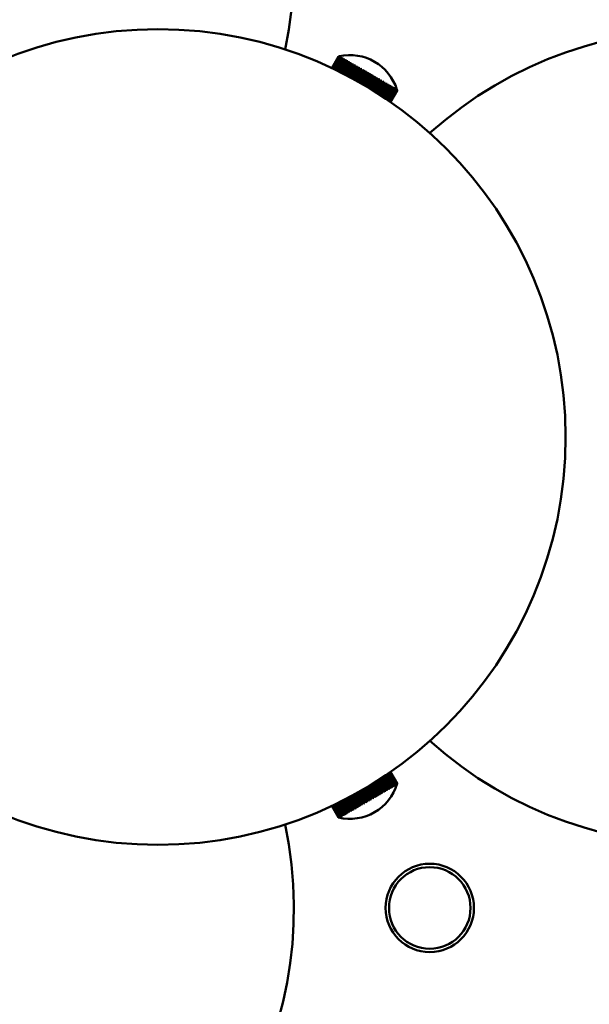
# Model space of a CAD drawing. Header units: millimetres. Extents: x 849 to 4035, y 828 to 3843.
# Tile 73 of 121: x 2258 to 2342, y 3444 to 3589. Entities that reach past the tile are written whole.
import ezdxf

# ---------------------------------------------------------------- set-up
doc = ezdxf.new("R2010")
doc.units = ezdxf.units.MM
doc.header["$LTSCALE"] = 15
doc.layers.add('Widoczne (ISO)', color=7, linetype='Continuous', lineweight=50)

msp = doc.modelspace()

# ---------------------------------------------------------------- linework, layer by layer
at = {"layer": 'Widoczne (ISO)'}
for p, q in [((2305.03, 3583.63), (2304.05, 3581.93)), ((2305.03, 3583.63), (2305.04, 3583.62)), ((2305.14, 3583.65), (2305.14, 3583.65)), ((2305.15, 3583.64), (2305.15, 3583.65)), ((2305.2, 3583.62), (2305.18, 3583.63)), ((2304.06, 3581.92), (2305.04, 3583.62)), ((2305.04, 3583.62), (2304.07, 3581.92)), ((2304.1, 3581.91), (2305.07, 3583.6)), ((2305.09, 3583.59), (2304.11, 3581.9)), ((2304.16, 3581.88), (2305.14, 3583.56)), ((2305.16, 3583.55), (2304.18, 3581.87)), ((2304.25, 3581.83), (2305.22, 3583.51)), ((2305.25, 3583.5), (2304.28, 3581.82)), ((2304.37, 3581.78), (2305.34, 3583.45)), ((2305.37, 3583.43), (2304.41, 3581.76)), ((2304.52, 3581.71), (2305.48, 3583.37)), ((2305.52, 3583.34), (2304.56, 3581.69)), ((2304.69, 3581.62), (2305.64, 3583.27)), ((2305.69, 3583.25), (2304.74, 3581.6)), ((2304.88, 3581.53), (2305.83, 3583.16)), ((2305.88, 3583.14), (2304.93, 3581.5)), ((2305.04, 3583.62), (2305.07, 3583.6)), ((2305.09, 3583.59), (2305.14, 3583.56)), ((2305.1, 3581.42), (2306.03, 3583.05)), ((2305.16, 3583.55), (2305.22, 3583.51)), ((2306.09, 3583.01), (2305.16, 3581.39)), ((2305.26, 3583.58), (2305.24, 3583.59)), ((2305.25, 3583.5), (2305.34, 3583.45)), ((2305.26, 3583.58), (2305.26, 3583.58)), ((2305.36, 3583.52), (2305.33, 3583.54)), ((2305.33, 3581.31), (2306.26, 3582.91)), ((2305.34, 3583.52), (2305.35, 3583.53)), ((2305.37, 3583.43), (2305.48, 3583.37)), ((2306.32, 3582.88), (2305.4, 3581.27)), ((2305.48, 3583.46), (2305.44, 3583.48)), ((2305.45, 3583.45), (2305.46, 3583.47)), ((2305.52, 3583.34), (2305.64, 3583.27)), ((2305.62, 3583.37), (2305.58, 3583.4)), ((2305.58, 3583.36), (2305.59, 3583.39)), ((2305.59, 3581.18), (2306.51, 3582.77)), ((2305.65, 3581.15), (2306.6, 3582.81)), ((2306.57, 3582.73), (2305.66, 3581.14)), ((2305.69, 3583.25), (2305.83, 3583.16)), ((2305.73, 3583.26), (2305.75, 3583.3)), ((2305.78, 3583.28), (2305.74, 3583.3)), ((2305.86, 3581.04), (2306.77, 3582.62)), ((2305.88, 3583.14), (2306.03, 3583.05)), ((2305.91, 3583.15), (2305.93, 3583.19)), ((2305.91, 3581.01), (2306.86, 3582.66)), ((2305.97, 3583.17), (2305.92, 3583.2)), ((2306.84, 3582.58), (2305.93, 3581)), ((2306.09, 3583.01), (2306.26, 3582.91)), ((2306.11, 3583.02), (2306.14, 3583.07)), ((2306.18, 3583.05), (2306.13, 3583.08)), ((2306.15, 3580.89), (2307.05, 3582.46)), ((2306.2, 3580.87), (2307.14, 3582.5)), ((2307.13, 3582.41), (2306.23, 3580.85)), ((2306.32, 3582.88), (2306.36, 3582.94)), ((2306.32, 3582.88), (2306.51, 3582.77)), ((2306.41, 3582.92), (2306.35, 3582.95)), ((2306.45, 3580.73), (2307.35, 3582.29)), ((2306.49, 3580.71), (2307.43, 3582.33)), ((2307.43, 3582.24), (2306.53, 3580.69)), ((2306.57, 3582.73), (2306.77, 3582.62)), ((2306.66, 3582.77), (2306.59, 3582.81)), ((2306.84, 3582.58), (2307.05, 3582.46)), ((2306.92, 3582.62), (2306.85, 3582.66)), ((2307.2, 3582.46), (2307.13, 3582.5)), ((2307.13, 3582.41), (2307.35, 3582.29)), ((2307.5, 3582.29), (2307.42, 3582.33)), ((2307.43, 3582.24), (2307.66, 3582.11)), ((2306.76, 3580.57), (2307.66, 3582.11)), ((2306.8, 3580.55), (2307.73, 3582.16)), ((2307.74, 3582.06), (2306.85, 3580.52)), ((2307.09, 3580.39), (2307.97, 3581.93)), ((2307.12, 3580.38), (2308.04, 3581.98)), ((2308.06, 3581.88), (2307.17, 3580.35)), ((2307.42, 3580.21), (2308.3, 3581.74)), ((2307.44, 3580.2), (2308.36, 3581.79)), ((2308.38, 3581.69), (2307.5, 3580.16)), ((2307.8, 3582.11), (2307.72, 3582.16)), ((2307.74, 3582.06), (2307.97, 3581.93)), ((2307.75, 3580.02), (2308.63, 3581.54)), ((2307.77, 3580.02), (2308.68, 3581.6)), ((2308.72, 3581.5), (2307.84, 3579.98)), ((2308.12, 3581.93), (2308.03, 3581.98)), ((2308.06, 3581.88), (2308.3, 3581.74)), ((2308.09, 3579.83), (2308.97, 3581.35)), ((2308.1, 3579.83), (2309.02, 3581.41)), ((2309.06, 3581.3), (2308.18, 3579.78)), ((2308.44, 3581.75), (2308.35, 3581.79)), ((2308.38, 3581.69), (2308.63, 3581.54)), ((2308.43, 3579.64), (2309.35, 3581.22)), ((2308.43, 3579.64), (2309.31, 3581.15)), ((2309.4, 3581.1), (2308.52, 3579.59)), ((2308.77, 3581.56), (2308.68, 3581.61)), ((2308.72, 3581.5), (2308.97, 3581.35)), ((2308.77, 3579.44), (2309.65, 3580.96)), ((2309.77, 3580.98), (2308.85, 3579.39)), ((2309.74, 3580.91), (2308.86, 3579.39)), ((2309.1, 3581.36), (2309.01, 3581.41)), ((2309.06, 3581.3), (2309.31, 3581.15)), ((2309.11, 3579.24), (2309.99, 3580.76)), ((2310.1, 3580.79), (2309.18, 3579.2)), ((2309.43, 3581.17), (2309.35, 3581.22)), ((2309.4, 3581.1), (2309.65, 3580.96)), ((2309.77, 3580.98), (2309.68, 3581.03)), ((2309.74, 3580.91), (2309.99, 3580.76)), ((2310.1, 3580.79), (2310.01, 3580.84)), ((2310.07, 3580.71), (2309.19, 3579.19)), ((2309.44, 3579.05), (2310.32, 3580.57)), ((2310.42, 3580.6), (2309.5, 3579.01)), ((2310.41, 3580.52), (2309.52, 3578.99)), ((2309.77, 3578.85), (2310.65, 3580.38)), ((2310.74, 3580.41), (2309.82, 3578.81)), ((2310.73, 3580.33), (2309.85, 3578.8)), ((2310.07, 3580.71), (2310.32, 3580.57)), ((2310.08, 3578.65), (2310.97, 3580.2)), ((2311.06, 3580.23), (2310.13, 3578.63)), ((2311.05, 3580.15), (2310.16, 3578.61)), ((2310.43, 3580.6), (2310.34, 3580.65)), ((2310.38, 3578.46), (2311.28, 3580.02)), ((2310.41, 3580.52), (2310.65, 3580.38)), ((2311.36, 3580.06), (2310.42, 3578.44)), ((2311.36, 3579.97), (2310.46, 3578.42)), ((2310.75, 3580.41), (2310.67, 3580.46)), ((2310.68, 3578.28), (2311.58, 3579.84)), ((2311.65, 3579.89), (2310.7, 3578.26)), ((2310.73, 3580.33), (2310.97, 3580.2)), ((2311.65, 3579.8), (2310.75, 3578.23)), ((2310.95, 3578.1), (2311.86, 3579.68)), ((2311.92, 3579.73), (2310.97, 3578.09)), ((2311.06, 3580.23), (2310.98, 3580.28)), ((2311.93, 3579.64), (2311.02, 3578.06)), ((2311.05, 3580.15), (2311.28, 3580.02)), ((2312.18, 3579.58), (2311.22, 3577.93)), ((2311.22, 3577.93), (2312.13, 3579.52)), ((2312.2, 3579.49), (2311.28, 3577.89)), ((2311.36, 3580.06), (2311.29, 3580.1)), ((2311.36, 3579.97), (2311.58, 3579.84)), ((2312.42, 3579.44), (2311.46, 3577.77)), ((2311.46, 3577.77), (2312.39, 3579.38)), ((2312.45, 3579.34), (2311.52, 3577.74)), ((2311.65, 3579.89), (2311.58, 3579.93)), ((2311.65, 3579.8), (2311.86, 3579.68)), ((2311.93, 3579.73), (2311.86, 3579.77)), ((2311.93, 3579.64), (2312.13, 3579.52)), ((2312.19, 3579.58), (2312.13, 3579.62)), ((2312.2, 3579.49), (2312.39, 3579.38)), ((2312.43, 3579.44), (2312.37, 3579.47)), ((2312.45, 3579.34), (2312.62, 3579.24)), ((2312.66, 3579.31), (2312.6, 3579.34)), ((2312.65, 3579.32), (2312.62, 3579.26)), ((2311.68, 3577.63), (2312.62, 3579.24)), ((2312.67, 3579.21), (2311.74, 3577.59)), ((2311.89, 3577.49), (2312.83, 3579.12)), ((2312.88, 3579.09), (2311.94, 3577.46)), ((2312.07, 3577.36), (2313.02, 3579.01)), ((2313.07, 3578.98), (2312.12, 3577.33)), ((2312.24, 3577.25), (2313.19, 3578.91)), ((2313.23, 3578.89), (2312.27, 3577.23)), ((2312.38, 3577.16), (2313.34, 3578.83)), ((2313.37, 3578.81), (2312.41, 3577.14)), ((2312.49, 3577.08), (2313.46, 3578.76)), ((2313.49, 3578.74), (2312.52, 3577.06)), ((2312.58, 3577.02), (2313.56, 3578.7)), ((2313.58, 3578.69), (2312.6, 3577)), ((2312.65, 3576.97), (2313.63, 3578.66)), ((2313.64, 3578.65), (2312.66, 3576.96)), ((2312.67, 3579.21), (2312.83, 3579.12)), ((2312.69, 3576.94), (2313.67, 3578.64)), ((2313.68, 3578.63), (2312.7, 3576.94)), ((2313.69, 3578.63), (2312.71, 3576.93)), ((2312.71, 3576.93), (2313.69, 3578.63)), ((2312.86, 3579.19), (2312.81, 3579.22)), ((2312.85, 3579.2), (2312.83, 3579.15)), ((2312.88, 3579.09), (2313.02, 3579.01)), ((2313.05, 3579.08), (2313, 3579.11)), ((2313.03, 3579.09), (2313.01, 3579.06)), ((2313.07, 3578.98), (2313.19, 3578.91)), ((2313.21, 3578.99), (2313.17, 3579.01)), ((2313.19, 3579), (2313.18, 3578.97)), ((2313.23, 3578.89), (2313.34, 3578.83)), ((2313.35, 3578.91), (2313.31, 3578.93)), ((2313.33, 3578.92), (2313.32, 3578.9)), ((2313.37, 3578.81), (2313.46, 3578.76)), ((2313.46, 3578.85), (2313.43, 3578.86)), ((2313.44, 3578.86), (2313.44, 3578.84)), ((2313.49, 3578.74), (2313.56, 3578.7)), ((2313.55, 3578.8), (2313.53, 3578.81)), ((2313.53, 3578.81), (2313.53, 3578.8)), ((2313.58, 3578.69), (2313.63, 3578.66)), ((2313.61, 3578.76), (2313.59, 3578.77)), ((2313.64, 3578.74), (2313.64, 3578.74)), ((2313.64, 3578.65), (2313.67, 3578.64)), ((2313.66, 3578.73), (2313.65, 3578.73)), ((2313.68, 3578.63), (2313.69, 3578.63)), ((2313.08, 3476.32), (2312.12, 3477.97)), ((2312.17, 3478), (2313.12, 3476.34)), ((2313.24, 3476.41), (2312.28, 3478.07)), ((2312.32, 3478.1), (2313.28, 3476.43)), ((2313.38, 3476.49), (2312.41, 3478.16)), ((2312.44, 3478.18), (2313.41, 3476.51)), ((2313.49, 3476.56), (2312.52, 3478.24)), ((2312.54, 3478.25), (2313.52, 3476.57)), ((2313.58, 3476.61), (2312.61, 3478.3)), ((2312.62, 3478.31), (2313.6, 3476.62)), ((2313.64, 3476.65), (2312.66, 3478.34)), ((2312.68, 3478.35), (2313.65, 3476.65)), ((2312.7, 3478.37), (2313.68, 3476.67)), ((2313.68, 3476.67), (2312.7, 3478.36)), ((2313.69, 3476.67), (2312.71, 3478.37)), ((2310.74, 3474.97), (2309.86, 3476.51)), ((2309.91, 3476.54), (2310.83, 3474.94)), ((2309.94, 3476.56), (2310.82, 3475.02)), ((2311.06, 3475.16), (2310.17, 3476.7)), ((2310.21, 3476.73), (2311.14, 3475.11)), ((2310.25, 3476.75), (2311.14, 3475.2)), ((2311.37, 3475.33), (2310.47, 3476.89)), ((2310.5, 3476.91), (2311.44, 3475.29)), ((2310.54, 3476.93), (2311.44, 3475.38)), ((2311.66, 3475.5), (2310.76, 3477.07)), ((2310.78, 3477.09), (2311.73, 3475.45)), ((2310.83, 3477.11), (2311.74, 3475.54)), ((2311.94, 3475.66), (2311.03, 3477.24)), ((2311.05, 3477.25), (2312, 3475.61)), ((2311.1, 3477.29), (2312.01, 3475.7)), ((2311.29, 3477.42), (2312.25, 3475.75)), ((2312.21, 3475.82), (2311.29, 3477.41)), ((2311.35, 3477.45), (2312.27, 3475.85)), ((2312.45, 3475.96), (2311.53, 3477.57)), ((2311.58, 3477.61), (2312.51, 3475.99)), ((2312.68, 3476.09), (2311.75, 3477.71)), ((2311.8, 3477.75), (2312.74, 3476.12)), ((2312.89, 3476.21), (2311.95, 3477.85)), ((2311.99, 3477.88), (2312.94, 3476.24)), ((2313.38, 3476.49), (2313.28, 3476.43)), ((2313.49, 3476.56), (2313.41, 3476.51)), ((2313.46, 3476.45), (2313.49, 3476.47)), ((2313.47, 3476.47), (2313.47, 3476.46)), ((2313.58, 3476.61), (2313.52, 3476.57)), ((2313.55, 3476.5), (2313.57, 3476.51)), ((2313.55, 3476.51), (2313.55, 3476.5)), ((2313.64, 3476.65), (2313.6, 3476.62)), ((2313.61, 3476.54), (2313.62, 3476.54)), ((2313.68, 3476.67), (2313.65, 3476.65)), ((2313.65, 3476.56), (2313.65, 3476.56)), ((2313.69, 3476.67), (2313.68, 3476.67)), ((2307.27, 3475), (2308.15, 3473.47)), ((2308.4, 3473.62), (2307.52, 3475.14)), ((2308.45, 3473.56), (2307.53, 3475.15)), ((2307.6, 3475.19), (2308.48, 3473.67)), ((2308.73, 3473.81), (2307.85, 3475.33)), ((2308.78, 3473.75), (2307.86, 3475.34)), ((2307.94, 3475.38), (2308.82, 3473.86)), ((2309.07, 3474), (2308.19, 3475.52)), ((2309.11, 3473.94), (2308.2, 3475.52)), ((2308.28, 3475.57), (2309.15, 3474.05)), ((2309.41, 3474.2), (2308.53, 3475.72)), ((2308.62, 3475.77), (2309.49, 3474.25)), ((2308.62, 3475.77), (2309.53, 3474.18)), ((2309.75, 3474.4), (2308.87, 3475.91)), ((2308.95, 3475.96), (2309.86, 3474.37)), ((2308.96, 3475.96), (2309.83, 3474.45)), ((2310.08, 3474.59), (2309.21, 3476.11)), ((2309.28, 3476.15), (2310.19, 3474.56)), ((2309.29, 3476.16), (2310.17, 3474.64)), ((2310.42, 3474.78), (2309.54, 3476.31)), ((2309.6, 3476.35), (2310.52, 3474.75)), ((2309.62, 3476.36), (2310.5, 3474.83)), ((2311.06, 3475.16), (2310.82, 3475.02)), ((2311.07, 3475.07), (2311.15, 3475.12)), ((2311.37, 3475.33), (2311.14, 3475.2)), ((2311.37, 3475.25), (2311.45, 3475.29)), ((2311.66, 3475.5), (2311.44, 3475.38)), ((2311.66, 3475.41), (2311.74, 3475.46)), ((2311.94, 3475.66), (2311.74, 3475.54)), ((2311.94, 3475.57), (2312.01, 3475.61)), ((2312.21, 3475.82), (2312.01, 3475.7)), ((2312.2, 3475.72), (2312.26, 3475.76)), ((2312.45, 3475.96), (2312.27, 3475.85)), ((2312.44, 3475.86), (2312.5, 3475.9)), ((2312.45, 3475.96), (2312.49, 3475.89)), ((2312.68, 3476.09), (2312.51, 3475.99)), ((2312.67, 3475.99), (2312.72, 3476.02)), ((2312.68, 3476.07), (2312.71, 3476.02)), ((2312.89, 3476.21), (2312.74, 3476.12)), ((2312.87, 3476.11), (2312.92, 3476.14)), ((2312.88, 3476.17), (2312.91, 3476.13)), ((2313.08, 3476.32), (2312.94, 3476.24)), ((2313.05, 3476.22), (2313.1, 3476.24)), ((2313.06, 3476.27), (2313.08, 3476.23)), ((2313.24, 3476.41), (2313.12, 3476.34)), ((2313.21, 3476.31), (2313.25, 3476.33)), ((2313.22, 3476.35), (2313.24, 3476.32)), ((2313.35, 3476.39), (2313.38, 3476.41)), ((2313.36, 3476.41), (2313.37, 3476.4)), ((2305.38, 3471.87), (2304.41, 3473.54)), ((2304.45, 3473.56), (2305.41, 3471.89)), ((2305.52, 3471.96), (2304.57, 3473.61)), ((2304.61, 3473.64), (2305.56, 3471.98)), ((2305.69, 3472.06), (2304.74, 3473.7)), ((2304.79, 3473.72), (2305.74, 3472.08)), ((2305.88, 3472.17), (2304.94, 3473.8)), ((2305, 3473.82), (2305.94, 3472.2)), ((2306.1, 3472.29), (2305.16, 3473.91)), ((2305.22, 3473.94), (2306.16, 3472.32)), ((2306.33, 3472.42), (2305.41, 3474.03)), ((2306.43, 3472.39), (2305.47, 3474.06)), ((2305.47, 3474.06), (2306.39, 3472.46)), ((2306.58, 3472.57), (2305.67, 3474.16)), ((2306.68, 3472.54), (2305.72, 3474.19)), ((2305.73, 3474.2), (2306.65, 3472.61)), ((2306.85, 3472.73), (2305.94, 3474.3)), ((2306.94, 3472.69), (2305.99, 3474.33)), ((2306.02, 3474.34), (2306.92, 3472.77)), ((2307.14, 3472.89), (2306.24, 3474.45)), ((2307.22, 3472.85), (2306.28, 3474.48)), ((2306.31, 3474.49), (2307.21, 3472.93)), ((2307.44, 3473.06), (2306.54, 3474.61)), ((2307.51, 3473.02), (2306.58, 3474.63)), ((2306.62, 3474.66), (2307.51, 3473.11)), ((2307.75, 3473.24), (2306.86, 3474.78)), ((2307.82, 3473.19), (2306.89, 3474.8)), ((2306.94, 3474.83), (2307.83, 3473.29)), ((2308.07, 3473.43), (2307.18, 3474.96)), ((2308.13, 3473.37), (2307.21, 3474.97)), ((2308.4, 3473.62), (2308.15, 3473.47)), ((2308.45, 3473.56), (2308.53, 3473.61)), ((2308.73, 3473.81), (2308.48, 3473.67)), ((2308.78, 3473.75), (2308.86, 3473.8)), ((2309.07, 3474), (2308.82, 3473.86)), ((2309.11, 3473.94), (2309.2, 3473.99)), ((2309.41, 3474.2), (2309.15, 3474.05)), ((2309.44, 3474.13), (2309.53, 3474.18)), ((2309.75, 3474.4), (2309.49, 3474.25)), ((2309.78, 3474.33), (2309.86, 3474.38)), ((2310.08, 3474.59), (2309.83, 3474.45)), ((2310.11, 3474.52), (2310.2, 3474.57)), ((2310.42, 3474.78), (2310.17, 3474.64)), ((2310.44, 3474.71), (2310.52, 3474.75)), ((2310.74, 3474.97), (2310.5, 3474.83)), ((2310.76, 3474.89), (2310.84, 3474.94)), ((2305.03, 3471.67), (2304.05, 3473.37)), ((2304.05, 3473.37), (2305.03, 3471.67)), ((2305.03, 3471.67), (2304.05, 3473.37)), ((2305.05, 3471.68), (2304.07, 3473.38)), ((2304.08, 3473.38), (2305.05, 3471.69)), ((2305.09, 3471.71), (2304.11, 3473.4)), ((2304.13, 3473.41), (2305.1, 3471.72)), ((2305.16, 3471.75), (2304.19, 3473.43)), ((2304.21, 3473.44), (2305.18, 3471.76)), ((2305.26, 3471.8), (2304.29, 3473.48)), ((2304.32, 3473.5), (2305.28, 3471.82)), ((2305.88, 3472.17), (2305.74, 3472.08)), ((2306.1, 3472.29), (2305.94, 3472.2)), ((2305.99, 3472.14), (2305.96, 3472.19)), ((2305.98, 3472.13), (2306.03, 3472.16)), ((2306.33, 3472.42), (2306.16, 3472.32)), ((2306.2, 3472.26), (2306.17, 3472.32)), ((2306.19, 3472.25), (2306.25, 3472.29)), ((2306.58, 3472.57), (2306.39, 3472.46)), ((2306.42, 3472.39), (2306.48, 3472.42)), ((2306.85, 3472.73), (2306.65, 3472.61)), ((2306.67, 3472.53), (2306.73, 3472.57)), ((2307.14, 3472.89), (2306.92, 3472.77)), ((2306.93, 3472.68), (2307, 3472.72)), ((2307.44, 3473.06), (2307.21, 3472.93)), ((2307.21, 3472.84), (2307.29, 3472.89)), ((2307.75, 3473.24), (2307.51, 3473.11)), ((2307.51, 3473.01), (2307.58, 3473.06)), ((2307.81, 3473.19), (2307.89, 3473.24)), ((2308.07, 3473.43), (2307.83, 3473.29)), ((2308.13, 3473.37), (2308.21, 3473.42)), ((2305.05, 3471.68), (2305.03, 3471.67)), ((2305.03, 3471.67), (2305.03, 3471.67)), ((2305.09, 3471.71), (2305.05, 3471.69)), ((2305.16, 3471.75), (2305.1, 3471.72)), ((2305.14, 3471.65), (2305.14, 3471.65)), ((2305.15, 3471.66), (2305.16, 3471.66)), ((2305.26, 3471.8), (2305.18, 3471.76)), ((2305.2, 3471.68), (2305.21, 3471.69)), ((2305.21, 3471.69), (2305.21, 3471.69)), ((2305.27, 3471.72), (2305.29, 3471.73)), ((2305.38, 3471.87), (2305.28, 3471.82)), ((2305.28, 3471.73), (2305.28, 3471.74)), ((2305.36, 3471.78), (2305.39, 3471.79)), ((2305.38, 3471.78), (2305.37, 3471.8)), ((2305.52, 3471.96), (2305.41, 3471.89)), ((2305.49, 3471.85), (2305.48, 3471.87)), ((2305.48, 3471.84), (2305.52, 3471.86)), ((2305.69, 3472.06), (2305.56, 3471.98)), ((2305.64, 3471.93), (2305.62, 3471.96)), ((2305.62, 3471.93), (2305.66, 3471.95)), ((2305.8, 3472.03), (2305.78, 3472.07)), ((2305.79, 3472.02), (2305.84, 3472.05))]:
    msp.add_line(p, q, dxfattribs=at)
for centre, radius in [((2278.48, 3527.65), 315), ((2278.48, 3527.65), 60), ((2318.48, 3458.37), 6.5), ((2318.48, 3458.37), 6)]:
    msp.add_circle(centre, radius, dxfattribs=at)
for centre, radius, start, end in [((2238.48, 3596.93), 60, 348.1897, 251.8103), ((2358.48, 3527.65), 60, 228.1897, 131.8103), ((2306.73, 3576.58), 7.25, 102.7111, 103.6014), ((2306.73, 3576.58), 7.25, 17.2874, 102.7126), ((2306.73, 3576.58), 7.25, 16.3986, 17.2889), ((2306.73, 3576.58), 7.25, 16.3986, 17.2889), ((2238.48, 3458.37), 60, 108.1897, 11.8103), ((2306.73, 3478.72), 7.25, 256.3972, 343.6028)]:
    msp.add_arc(centre, radius, start, end, dxfattribs=at)
for centre, major_axis, ratio, start_param, end_param in [((2306.73, 3576.58), (3.62, 6.28), 0.997011, 0.745451, 0.760988), ((2306.74, 3576.58), (-3.62, -6.28), 0.997011, 3.887043, 3.90258), ((2306.73, 3576.58), (3.62, 6.28), 0.987875, 0.745451, 0.760988), ((2306.74, 3576.58), (-3.62, -6.28), 0.987875, 3.887043, 3.90258), ((2306.72, 3576.59), (3.62, 6.28), 0.97265, 0.745451, 0.760988), ((2306.74, 3576.57), (-3.62, -6.28), 0.97265, 3.887043, 3.90258), ((2306.72, 3576.59), (3.62, 6.28), 0.951427, 0.745451, 0.760988), ((2306.75, 3576.57), (-3.62, -6.28), 0.951427, 3.887043, 3.90258), ((2306.72, 3576.59), (3.62, 6.28), 0.924338, 0.745451, 0.760988), ((2306.75, 3576.57), (-3.62, -6.28), 0.924338, 3.887043, 3.90258), ((2306.71, 3576.59), (3.62, 6.28), 0.891551, 0.745451, 0.760988), ((2306.75, 3576.57), (-3.62, -6.28), 0.891551, 3.887043, 3.90258), ((2306.71, 3576.59), (3.62, 6.28), 0.853267, 0.745451, 0.760988), ((2306.76, 3576.57), (-3.62, -6.28), 0.853267, 3.887043, 3.90258), ((2306.71, 3576.59), (3.62, 6.28), 0.809722, 0.745451, 0.760988), ((2306.76, 3576.56), (-3.62, -6.28), 0.809722, 3.887043, 3.90258), ((2306.7, 3576.6), (3.62, 6.28), 0.761185, 0.745451, 0.760988), ((2306.76, 3576.56), (-3.62, -6.28), 0.761185, 3.887043, 3.90258), ((2306.7, 3576.6), (3.62, 6.28), 0.707955, 0.745451, 0.760988), ((2306.76, 3576.56), (-3.62, -6.28), 0.707955, 3.887043, 3.90258), ((2306.7, 3576.6), (3.62, 6.28), 0.650361, 0.745451, 0.760988), ((2306.77, 3576.56), (-3.62, -6.28), 0.650361, 3.887043, 3.90258), ((2306.7, 3576.6), (3.62, 6.28), 0.588756, 0.745451, 0.760988), ((2306.77, 3576.56), (-3.62, -6.28), 0.588756, 3.887043, 3.90258), ((2306.7, 3576.6), (3.62, 6.28), 0.523522, 0.745451, 0.760988), ((2306.77, 3576.56), (-3.62, -6.28), 0.523522, 3.887043, 3.90258), ((2306.69, 3576.6), (3.62, 6.28), 0.45506, 0.745451, 0.760988), ((2306.77, 3576.56), (-3.62, -6.28), 0.45506, 3.887043, 3.90258), ((2306.69, 3576.6), (3.62, 6.28), 0.383792, 0.745451, 0.760988), ((2306.77, 3576.56), (-3.62, -6.28), 0.383792, 3.887043, 3.90258), ((2306.69, 3576.6), (3.62, 6.28), 0.310159, 0.745451, 0.760988), ((2306.77, 3576.56), (-3.62, -6.28), 0.310159, 3.887043, 3.90258), ((2306.69, 3576.6), (3.62, 6.28), 0.234613, 0.745451, 0.760988), ((2306.77, 3576.56), (-3.62, -6.28), 0.234613, 3.887043, 3.90258), ((2306.69, 3576.6), (3.62, 6.28), 0.15762, 0.745451, 0.760988), ((2306.78, 3576.55), (-3.62, -6.28), 0.15762, 3.887043, 3.90258), ((2306.69, 3576.6), (3.62, 6.28), 0.079656, 0.745451, 0.760988), ((2306.78, 3576.55), (-3.62, -6.28), 0.079656, 3.887043, 3.90258), ((2306.69, 3576.6), (3.62, 6.28), 0.001201, 0.745451, 0.760988), ((2306.78, 3576.55), (-3.62, -6.28), 0.001201, 3.887043, 3.90258), ((2306.69, 3576.6), (3.62, 6.28), 0.077262, 5.522198, 5.537735), ((2306.78, 3576.55), (-3.62, -6.28), 0.077262, 2.380605, 2.396142), ((2306.69, 3576.6), (3.62, 6.28), 0.155248, 5.522198, 5.537735), ((2306.78, 3576.55), (-3.62, -6.28), 0.155248, 2.380605, 2.396142), ((2306.69, 3576.6), (3.62, 6.28), 0.232278, 5.522198, 5.537735), ((2306.77, 3576.56), (-3.62, -6.28), 0.232278, 2.380605, 2.396142), ((2306.69, 3576.6), (3.62, 6.28), 0.307875, 5.522198, 5.537735), ((2306.77, 3576.56), (-3.62, -6.28), 0.307875, 2.380605, 2.396142), ((2306.69, 3576.6), (3.62, 6.28), 0.381574, 5.522198, 5.537735), ((2306.77, 3576.56), (-3.62, -6.28), 0.381574, 2.380605, 2.396142), ((2306.69, 3576.6), (3.62, 6.28), 0.45292, 5.522198, 5.537735), ((2306.77, 3576.56), (-3.62, -6.28), 0.45292, 2.380605, 2.396142), ((2306.7, 3576.6), (3.62, 6.28), 0.521474, 5.522198, 5.537735), ((2306.77, 3576.56), (-3.62, -6.28), 0.521474, 2.380605, 2.396142), ((2306.7, 3576.6), (3.62, 6.28), 0.586813, 5.522198, 5.537735), ((2306.77, 3576.56), (-3.62, -6.28), 0.586813, 2.380605, 2.396142), ((2306.7, 3576.6), (3.62, 6.28), 0.648535, 5.522198, 5.537735), ((2306.77, 3576.56), (-3.62, -6.28), 0.648535, 2.380605, 2.396142), ((2306.7, 3576.6), (3.62, 6.28), 0.706257, 5.522198, 5.537735), ((2306.76, 3576.56), (-3.62, -6.28), 0.706257, 2.380605, 2.396142), ((2306.7, 3576.6), (3.62, 6.28), 0.759626, 5.522198, 5.537735), ((2306.76, 3576.56), (-3.62, -6.28), 0.759626, 2.380605, 2.396142), ((2306.71, 3576.59), (3.62, 6.28), 0.808311, 5.522198, 5.537735), ((2306.76, 3576.56), (-3.62, -6.28), 0.808311, 2.380605, 2.396142), ((2306.71, 3576.59), (3.62, 6.28), 0.852012, 5.522198, 5.537735), ((2306.76, 3576.57), (-3.62, -6.28), 0.852012, 2.380605, 2.396142), ((2306.71, 3576.59), (3.62, 6.28), 0.890461, 5.522198, 5.537735), ((2306.75, 3576.57), (-3.62, -6.28), 0.890461, 2.380605, 2.396142), ((2306.72, 3576.59), (3.62, 6.28), 0.923419, 5.522198, 5.537735), ((2306.75, 3576.57), (-3.62, -6.28), 0.923419, 2.380605, 2.396142), ((2306.72, 3576.59), (3.62, 6.28), 0.950685, 5.522198, 5.537735), ((2306.75, 3576.57), (-3.62, -6.28), 0.950685, 2.380605, 2.396142), ((2306.72, 3576.59), (3.62, 6.28), 0.972089, 5.522198, 5.537735), ((2306.74, 3576.57), (-3.62, -6.28), 0.972089, 2.380605, 2.396142), ((2306.73, 3576.58), (3.62, 6.28), 0.9875, 5.522198, 5.537735), ((2306.74, 3576.58), (-3.62, -6.28), 0.9875, 2.380605, 2.396142), ((2306.74, 3576.58), (-3.62, -6.28), 0.996822, 2.380605, 2.396142), ((2306.73, 3576.58), (3.62, 6.28), 0.996822, 5.522198, 5.537735), ((2306.72, 3478.71), (-3.62, 6.28), 0.931893, 3.887043, 3.90258), ((2306.75, 3478.73), (3.62, -6.28), 0.931893, 0.745451, 0.760988), ((2306.72, 3478.71), (-3.62, 6.28), 0.95748, 3.887043, 3.90258), ((2306.75, 3478.73), (3.62, -6.28), 0.95748, 0.745451, 0.760988), ((2306.72, 3478.71), (-3.62, 6.28), 0.977164, 3.887043, 3.90258), ((2306.74, 3478.72), (3.62, -6.28), 0.977164, 0.745451, 0.760988), ((2306.73, 3478.72), (-3.62, 6.28), 0.990823, 3.887043, 3.90258), ((2306.74, 3478.72), (3.62, -6.28), 0.990823, 0.745451, 0.760988), ((2306.73, 3478.72), (-3.62, 6.28), 0.998374, 3.887043, 3.90258), ((2306.74, 3478.72), (3.62, -6.28), 0.998374, 0.745451, 0.760988), ((2306.77, 3478.74), (3.62, -6.28), 0.329391, 0.745451, 0.760988), ((2306.69, 3478.7), (-3.62, 6.28), 0.402456, 3.887043, 3.90258), ((2306.77, 3478.74), (3.62, -6.28), 0.402456, 0.745451, 0.760988), ((2306.69, 3478.7), (-3.62, 6.28), 0.47304, 3.887043, 3.90258), ((2306.77, 3478.74), (3.62, -6.28), 0.47304, 0.745451, 0.760988), ((2306.7, 3478.7), (-3.62, 6.28), 0.540708, 3.887043, 3.90258), ((2306.77, 3478.74), (3.62, -6.28), 0.540708, 0.745451, 0.760988), ((2306.7, 3478.7), (-3.62, 6.28), 0.605042, 3.887043, 3.90258), ((2306.77, 3478.74), (3.62, -6.28), 0.605042, 0.745451, 0.760988), ((2306.7, 3478.7), (-3.62, 6.28), 0.665645, 3.887043, 3.90258), ((2306.77, 3478.74), (3.62, -6.28), 0.665645, 0.745451, 0.760988), ((2306.7, 3478.7), (-3.62, 6.28), 0.722145, 3.887043, 3.90258), ((2306.76, 3478.74), (3.62, -6.28), 0.722145, 0.745451, 0.760988), ((2306.71, 3478.7), (-3.62, 6.28), 0.774192, 3.887043, 3.90258), ((2306.76, 3478.73), (3.62, -6.28), 0.774192, 0.745451, 0.760988), ((2306.71, 3478.7), (-3.62, 6.28), 0.821466, 3.887043, 3.90258), ((2306.76, 3478.73), (3.62, -6.28), 0.821466, 0.745451, 0.760988), ((2306.71, 3478.71), (-3.62, 6.28), 0.863676, 3.887043, 3.90258), ((2306.75, 3478.73), (3.62, -6.28), 0.863676, 0.745451, 0.760988), ((2306.71, 3478.71), (-3.62, 6.28), 0.90056, 3.887043, 3.90258), ((2306.75, 3478.73), (3.62, -6.28), 0.90056, 0.745451, 0.760988), ((2306.69, 3478.69), (-3.62, 6.28), 0.212487, 2.380605, 2.396142), ((2306.78, 3478.74), (3.62, -6.28), 0.212487, 5.522198, 5.537735), ((2306.69, 3478.69), (-3.62, 6.28), 0.135165, 2.380605, 2.396142), ((2306.78, 3478.74), (3.62, -6.28), 0.135165, 5.522198, 5.537735), ((2306.69, 3478.69), (-3.62, 6.28), 0.057009, 2.380605, 2.396142), ((2306.78, 3478.74), (3.62, -6.28), 0.057009, 5.522198, 5.537735), ((2306.69, 3478.69), (-3.62, 6.28), 0.021498, 3.887043, 3.90258), ((2306.78, 3478.74), (3.62, -6.28), 0.021498, 0.745451, 0.760988), ((2306.69, 3478.69), (-3.62, 6.28), 0.099873, 3.887043, 3.90258), ((2306.78, 3478.74), (3.62, -6.28), 0.099873, 0.745451, 0.760988), ((2306.69, 3478.69), (-3.62, 6.28), 0.177632, 3.887043, 3.90258), ((2306.78, 3478.74), (3.62, -6.28), 0.177632, 0.745451, 0.760988), ((2306.69, 3478.69), (-3.62, 6.28), 0.254295, 3.887043, 3.90258), ((2306.77, 3478.74), (3.62, -6.28), 0.254295, 0.745451, 0.760988), ((2306.69, 3478.69), (-3.62, 6.28), 0.329391, 3.887043, 3.90258), ((2306.71, 3478.7), (-3.62, 6.28), 0.796194, 2.380605, 2.396142), ((2306.76, 3478.73), (3.62, -6.28), 0.796194, 5.522198, 5.537735), ((2306.7, 3478.7), (-3.62, 6.28), 0.746268, 2.380605, 2.396142), ((2306.76, 3478.74), (3.62, -6.28), 0.746268, 5.522198, 5.537735), ((2306.7, 3478.7), (-3.62, 6.28), 0.691742, 2.380605, 2.396142), ((2306.76, 3478.74), (3.62, -6.28), 0.691742, 5.522198, 5.537735), ((2306.7, 3478.7), (-3.62, 6.28), 0.632951, 2.380605, 2.396142), ((2306.77, 3478.74), (3.62, -6.28), 0.632951, 5.522198, 5.537735), ((2306.7, 3478.7), (-3.62, 6.28), 0.570257, 2.380605, 2.396142), ((2306.77, 3478.74), (3.62, -6.28), 0.570257, 5.522198, 5.537735), ((2306.7, 3478.7), (-3.62, 6.28), 0.504048, 2.380605, 2.396142), ((2306.77, 3478.74), (3.62, -6.28), 0.504048, 5.522198, 5.537735), ((2306.69, 3478.7), (-3.62, 6.28), 0.434731, 2.380605, 2.396142), ((2306.77, 3478.74), (3.62, -6.28), 0.434731, 5.522198, 5.537735), ((2306.69, 3478.7), (-3.62, 6.28), 0.362734, 2.380605, 2.396142), ((2306.77, 3478.74), (3.62, -6.28), 0.362734, 5.522198, 5.537735), ((2306.69, 3478.69), (-3.62, 6.28), 0.2885, 2.380605, 2.396142), ((2306.77, 3478.74), (3.62, -6.28), 0.2885, 5.522198, 5.537735), ((2306.73, 3478.72), (-3.62, 6.28), 0.999769, 2.380605, 2.396142), ((2306.73, 3478.72), (3.62, -6.28), 0.999769, 5.522198, 5.537735), ((2306.74, 3478.72), (3.62, -6.28), 0.995, 5.522198, 5.537735), ((2306.73, 3478.72), (-3.62, 6.28), 0.995, 2.380605, 2.396142), ((2306.73, 3478.71), (-3.62, 6.28), 0.984097, 2.380605, 2.396142), ((2306.74, 3478.72), (3.62, -6.28), 0.984097, 5.522198, 5.537735), ((2306.72, 3478.71), (-3.62, 6.28), 0.967127, 2.380605, 2.396142), ((2306.74, 3478.72), (3.62, -6.28), 0.967127, 5.522198, 5.537735), ((2306.72, 3478.71), (-3.62, 6.28), 0.944193, 2.380605, 2.396142), ((2306.75, 3478.73), (3.62, -6.28), 0.944193, 5.522198, 5.537735), ((2306.72, 3478.71), (-3.62, 6.28), 0.915439, 2.380605, 2.396142), ((2306.75, 3478.73), (3.62, -6.28), 0.915439, 5.522198, 5.537735), ((2306.71, 3478.71), (-3.62, 6.28), 0.881041, 2.380605, 2.396142), ((2306.75, 3478.73), (3.62, -6.28), 0.881041, 5.522198, 5.537735), ((2306.71, 3478.71), (-3.62, 6.28), 0.84121, 2.380605, 2.396142), ((2306.76, 3478.73), (3.62, -6.28), 0.84121, 5.522198, 5.537735)]:
    msp.add_ellipse(centre, major_axis=major_axis, ratio=ratio, start_param=start_param, end_param=end_param, dxfattribs=at)

doc.saveas('drawing.dxf')
